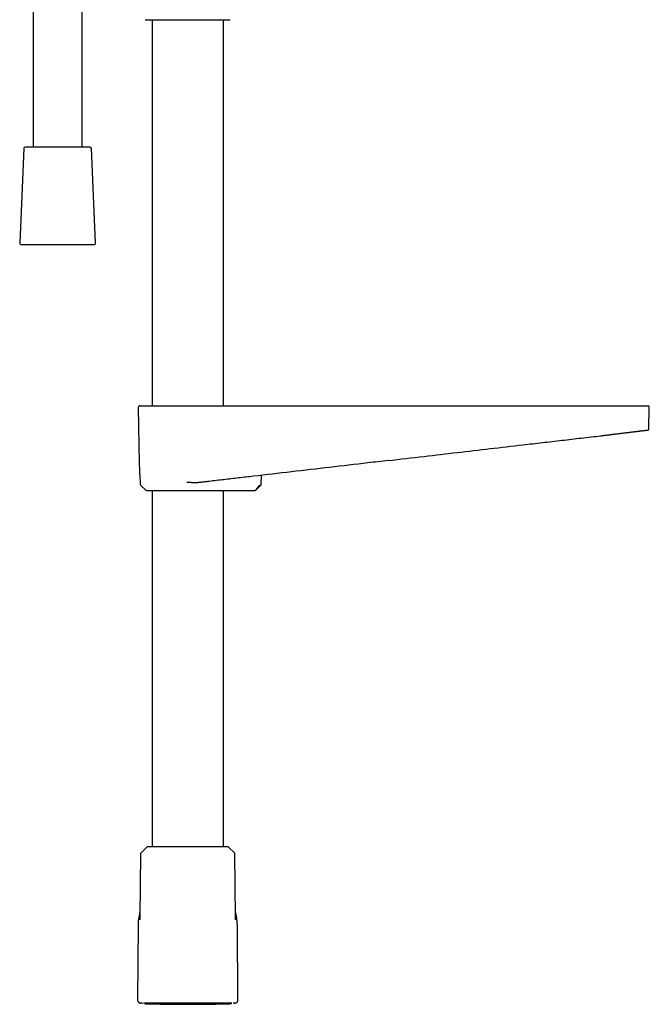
# Model space of a CAD drawing. Header units: millimetres. Extents: x 8 to 849, y 12 to 2010.
# Tile 62 of 111: x 402 to 595, y 1244 to 1546. Entities that reach past the tile are written whole.
import ezdxf

# ---------------------------------------------------------------- set-up
doc = ezdxf.new("R2010")
doc.units = ezdxf.units.MM

msp = doc.modelspace()

# ---------------------------------------------------------------- linework, layer by layer
at = {"color": 7, "linetype": 'Continuous', "lineweight": 30}
for p, q in [((406.07, 1556.92), (406.07, 1507.3)), ((421.07, 1507.3), (421.07, 1554.53)), ((440.71, 1546.33), (466.33, 1546.33)), ((442.57, 1546.33), (442.57, 1427.8)), ((464.47, 1427.8), (464.47, 1546.33)), ((403.2, 1506.82), (401.94, 1477.82)), ((416.62, 1507.3), (403.7, 1507.3)), ((423.44, 1507.3), (416.62, 1507.3)), ((425.2, 1477.82), (423.94, 1506.82)), ((402.44, 1477.3), (424.7, 1477.3)), ((438.33, 1427.29), (438.63, 1410.29)), ((595.09, 1420.81), (595.21, 1427.29)), ((594.43, 1420.3), (594.58, 1420.3)), ((515.1, 1410.98), (515.1, 1410.98)), ((438.93, 1404.25), (438.94, 1403.7)), ((438.93, 1404.22), (438.93, 1404.24)), ((476.1, 1403.7), (476.17, 1406.43)), ((439.09, 1403.35), (440.53, 1401.94)), ((442.57, 1401.8), (442.57, 1292.3)), ((464.47, 1292.3), (464.47, 1401.8)), ((464.62, 1401.8), (464.62, 1401.76)), ((464.63, 1401.76), (465.93, 1401.8)), ((466.95, 1401.8), (474.13, 1401.8)), ((475.43, 1403.35), (474.4, 1401.94)), ((474.5, 1401.94), (475.96, 1403.36)), ((440.86, 1292.12), (439.2, 1290.47)), ((465.75, 1292.3), (441.28, 1292.3)), ((467.84, 1290.47), (466.18, 1292.12)), ((439.02, 1290.05), (438.85, 1270.92)), ((468.19, 1270.92), (468.02, 1290.05)), ((438.29, 1268.2), (438.09, 1245.27)), ((468.95, 1245.27), (468.75, 1268.2)), ((439.53, 1244.25), (439.06, 1244.26)), ((440.07, 1244.27), (439.98, 1244.27)), ((442.1, 1244.11), (442.64, 1244.11)), ((467.06, 1244.27), (466.97, 1244.27)), ((467.46, 1244.25), (467.51, 1244.25)), ((467.98, 1244.26), (467.51, 1244.25))]:
    msp.add_line(p, q, dxfattribs=at)
at = {"color": 7, "linetype": 'Continuous', "lineweight": 30, "flags": 128}
for points in [[(474.4, 1401.94), (474.4, 1401.94), (474.4, 1401.94), (474.4, 1401.94), (474.4, 1401.94), (474.4, 1401.94), (474.4, 1401.94), (474.4, 1401.94), (474.4, 1401.94), (474.4, 1401.94), (474.4, 1401.94), (474.4, 1401.94), (474.4, 1401.94), (474.41, 1401.94), (474.43, 1401.94), (474.44, 1401.94), (474.47, 1401.94), (474.49, 1401.94), (474.5, 1401.94), (474.5, 1401.94)], [(439.53, 1244.25), (439.59, 1244.25), (439.61, 1244.26)], [(440.04, 1244.28), (440.03, 1244.27), (439.98, 1244.27)], [(467, 1244.28), (467, 1244.27), (467.06, 1244.27)]]:
    msp.add_lwpolyline(points, dxfattribs=at)
at = {"color": 7, "linetype": 'Continuous', "lineweight": 30}
for centre, radius, start, end in [((440.71, 1546.63), 0.3, 225, 270), ((466.33, 1546.63), 0.3, 270, 315), ((403.7, 1506.8), 0.5, 90, 177.5187), ((423.44, 1506.8), 0.5, 2.4813, 90), ((402.44, 1477.8), 0.5, 177.5187, 270), ((424.7, 1477.8), 0.5, 270, 2.4813), ((438.83, 1427.3), 0.5, 90, 181), ((594.71, 1427.3), 0.5, 359, 90), ((439.44, 1403.71), 0.5, 181, 225.5), ((440.88, 1402.3), 0.5, 225.5, 270), ((441.28, 1291.7), 0.6, 90, 134.75), ((465.75, 1291.7), 0.6, 45.25, 90), ((439.62, 1290.04), 0.6, 134.75, 179.5), ((467.42, 1290.04), 0.6, 0.5, 45.25)]:
    msp.add_arc(centre, radius, start, end, dxfattribs=at)
msp.add_ellipse((464.63, 1402.16), major_axis=(0, 0.4), ratio=0.707111, start_param=3.12399, end_param=3.530745, dxfattribs=at)
for points, knots in [([(438.83, 1427.8), (438.83, 1427.8), (438.83, 1427.8), (438.86, 1427.8), (438.92, 1427.8), (439, 1427.8), (439.03, 1427.8)], [0, 0, 0, 0, 0.1428478, 0.428548, 0.7142623, 1, 1, 1, 1]), ([(439.03, 1427.8), (439.04, 1427.8), (439.04, 1427.8), (439.08, 1427.8), (439.13, 1427.8), (439.2, 1427.8), (439.28, 1427.8), (439.37, 1427.8), (439.48, 1427.8), (439.58, 1427.8), (439.7, 1427.8), (439.82, 1427.8), (439.96, 1427.8), (440.14, 1427.8), (440.36, 1427.8), (440.64, 1427.8), (440.95, 1427.8), (441.28, 1427.8), (441.64, 1427.8), (442.02, 1427.8), (442.42, 1427.8), (442.85, 1427.8), (443.29, 1427.8), (443.76, 1427.8), (444.26, 1427.8), (444.77, 1427.8), (445.3, 1427.8), (445.8, 1427.8), (446.27, 1427.8), (446.71, 1427.8), (447.16, 1427.8), (447.61, 1427.8), (448.08, 1427.8), (448.56, 1427.8), (449.04, 1427.8), (449.53, 1427.8), (450.03, 1427.8), (450.52, 1427.8), (451.04, 1427.8), (451.58, 1427.8), (452.15, 1427.8), (452.72, 1427.8), (453.1, 1427.8), (453.29, 1427.8)], [0, 0, 0, 0, 0.0218438, 0.0436481, 0.0654374, 0.0872363, 0.1090693, 0.1317333, 0.1498574, 0.1679613, 0.1860588, 0.2041642, 0.2222915, 0.2404547, 0.2692643, 0.2980094, 0.3267462, 0.355531, 0.3846868, 0.4135136, 0.4423036, 0.4711137, 0.5000004, 0.529395, 0.5587207, 0.5880372, 0.6174043, 0.6465181, 0.6691271, 0.6917074, 0.7142863, 0.7368912, 0.7595493, 0.7826443, 0.8056939, 0.8287272, 0.8517732, 0.8748608, 0.8971702, 0.9228778, 0.9485585, 0.9742525, 1, 1, 1, 1]), ([(453.29, 1427.8), (457.24, 1427.8), (465.14, 1427.8), (476.99, 1427.8), (488.84, 1427.8), (500.69, 1427.8), (512.54, 1427.8), (524.16, 1427.8), (535.56, 1427.8), (546.73, 1427.8), (557.9, 1427.8), (569.08, 1427.8), (576.52, 1427.8), (580.25, 1427.8)], [0, 0, 0, 0, 0.093339, 0.186675, 0.280007, 0.373338, 0.466668, 0.559998, 0.647994, 0.735992, 0.823992, 0.911994, 1, 1, 1, 1]), ([(580.25, 1427.8), (580.41, 1427.8), (580.73, 1427.8), (581.22, 1427.8), (581.7, 1427.8), (582.18, 1427.8), (582.67, 1427.8), (583.12, 1427.8), (583.55, 1427.8), (583.94, 1427.8), (584.32, 1427.8), (584.7, 1427.8), (585.08, 1427.8), (585.53, 1427.8), (586.05, 1427.8), (586.63, 1427.8), (587.19, 1427.8), (587.74, 1427.8), (588.28, 1427.8), (588.8, 1427.8), (589.3, 1427.8), (589.78, 1427.8), (590.25, 1427.8), (590.7, 1427.8), (591.13, 1427.8), (591.54, 1427.8), (591.92, 1427.8), (592.25, 1427.8), (592.54, 1427.8), (592.79, 1427.8), (593.02, 1427.8), (593.23, 1427.8), (593.43, 1427.8), (593.62, 1427.8), (593.79, 1427.8), (593.94, 1427.8), (594.07, 1427.8), (594.19, 1427.8), (594.29, 1427.8), (594.38, 1427.8), (594.44, 1427.8), (594.49, 1427.8), (594.5, 1427.8), (594.51, 1427.8)], [0, 0, 0, 0, 0.0218438, 0.0436481, 0.0654374, 0.0872363, 0.1090693, 0.1317333, 0.1498574, 0.1679613, 0.1860588, 0.2041642, 0.2222915, 0.2404547, 0.2692643, 0.2980094, 0.3267462, 0.355531, 0.3846868, 0.4135136, 0.4423036, 0.4711137, 0.5000004, 0.529395, 0.5587207, 0.5880372, 0.6174043, 0.6465181, 0.6691271, 0.6917074, 0.7142863, 0.7368912, 0.7595493, 0.7826443, 0.8056939, 0.8287272, 0.8517732, 0.8748608, 0.8971702, 0.9228778, 0.9485585, 0.9742525, 1, 1, 1, 1]), ([(594.51, 1427.8), (594.54, 1427.8), (594.61, 1427.8), (594.68, 1427.8), (594.71, 1427.8), (594.7, 1427.8), (594.7, 1427.8)], [0, 0, 0, 0, 0.285738, 0.571452, 0.857152, 1, 1, 1, 1]), ([(580.31, 1418.58), (580.43, 1418.6), (580.67, 1418.63), (581.06, 1418.67), (581.47, 1418.72), (581.91, 1418.78), (582.37, 1418.83), (582.85, 1418.89), (583.26, 1418.94), (583.6, 1418.98), (583.84, 1419.01), (584.08, 1419.04), (584.27, 1419.06), (584.37, 1419.08), (584.39, 1419.08)], [0, 0, 0, 0, 0.0864779, 0.1793514, 0.2786032, 0.3842138, 0.4961607, 0.6144169, 0.7389504, 0.8009467, 0.8636614, 0.9240074, 0.9819891, 1, 1, 1, 1]), ([(584.39, 1419.08), (584.46, 1419.09), (584.72, 1419.12), (585.16, 1419.17), (585.73, 1419.24), (586.29, 1419.31), (586.84, 1419.38), (587.39, 1419.44), (587.92, 1419.51), (588.44, 1419.57), (588.94, 1419.63), (589.41, 1419.69), (589.88, 1419.74), (590.32, 1419.8), (590.75, 1419.85), (591.16, 1419.9), (591.55, 1419.95), (591.92, 1419.99), (592.27, 1420.03), (592.59, 1420.07), (592.88, 1420.11), (593.15, 1420.14), (593.39, 1420.17), (593.59, 1420.19), (593.77, 1420.21), (593.92, 1420.23), (594.05, 1420.25), (594.17, 1420.26), (594.26, 1420.27), (594.33, 1420.28), (594.39, 1420.29), (594.44, 1420.3), (594.47, 1420.3), (594.49, 1420.3), (594.5, 1420.31)], [0, 0, 0, 0, 0.011444, 0.045512, 0.079331, 0.113818, 0.148605, 0.183652, 0.218859, 0.254127, 0.288731, 0.323271, 0.357763, 0.392226, 0.427367, 0.46259, 0.497851, 0.533096, 0.568272, 0.602716, 0.637163, 0.671781, 0.706735, 0.736756, 0.767068, 0.797326, 0.827147, 0.856149, 0.883953, 0.908828, 0.932583, 0.955505, 0.977883, 1, 1, 1, 1]), ([(594.58, 1420.3), (594.58, 1420.3), (594.58, 1420.3), (594.57, 1420.3), (594.56, 1420.3)], [0, 0, 0, 0, 0.0909019, 1, 1, 1, 1]), ([(594.57, 1420.3), (594.57, 1420.3), (594.58, 1420.3), (594.59, 1420.3), (594.6, 1420.3), (594.62, 1420.3), (594.63, 1420.3), (594.64, 1420.3), (594.65, 1420.3), (594.67, 1420.3), (594.68, 1420.3), (594.69, 1420.3), (594.69, 1420.31), (594.7, 1420.31), (594.71, 1420.31), (594.72, 1420.31), (594.74, 1420.32), (594.75, 1420.32), (594.78, 1420.33), (594.8, 1420.34), (594.82, 1420.35), (594.85, 1420.36), (594.87, 1420.38), (594.89, 1420.39), (594.92, 1420.41), (594.95, 1420.44), (594.98, 1420.47), (595.01, 1420.51), (595.04, 1420.57), (595.07, 1420.64), (595.09, 1420.72), (595.09, 1420.78), (595.09, 1420.81)], [0, 0, 0, 0, 0.023125, 0.118428, 0.209378, 0.295975, 0.378219, 0.454757, 0.527097, 0.595238, 0.659181, 0.698454, 0.735957, 0.77169, 0.804813, 0.83425, 0.860014, 0.882126, 0.898508, 0.912166, 0.923172, 0.931672, 0.937981, 0.940545, 0.94333, 0.949818, 0.954725, 0.960843, 0.968593, 0.977879, 0.988456, 1, 1, 1, 1]), ([(515.05, 1410.97), (518.73, 1411.4), (525.78, 1412.22), (536.2, 1413.44), (546.32, 1414.62), (555.06, 1415.64), (562.41, 1416.49), (568.37, 1417.19), (574.34, 1417.88), (578.32, 1418.35), (580.31, 1418.58)], [0, 0, 0, 0, 0.168906, 0.32404, 0.479173, 0.634307, 0.725724, 0.81714, 0.908558, 1, 1, 1, 1]), ([(438.63, 1410.29), (438.65, 1409.28), (438.67, 1408.15), (438.75, 1407.01), (438.75, 1406.89)], [0, 0, 0, 0, 0.8937046, 1, 1, 1, 1]), ([(515.1, 1410.98), (513.02, 1410.73), (507.02, 1410.03), (497.12, 1408.88), (485.39, 1407.51), (477.57, 1406.6), (473.66, 1406.14)], [0, 0, 0, 0, 0.150953, 0.433969, 0.716984, 1, 1, 1, 1]), ([(438.75, 1406.88), (438.77, 1406.47), (438.82, 1405.59), (438.89, 1404.72), (438.93, 1404.25)], [0, 0, 0, 0, 0.463335, 1, 1, 1, 1]), ([(457.06, 1404.21), (456.9, 1404.19), (456.57, 1404.16), (456.08, 1404.14), (455.73, 1404.14), (455.53, 1404.14), (455.48, 1404.14), (455.42, 1404.14), (455.36, 1404.14), (455.3, 1404.14), (455.25, 1404.15), (455.15, 1404.15), (455.02, 1404.15), (454.83, 1404.16), (454.59, 1404.18), (454.32, 1404.19), (454.01, 1404.21), (453.66, 1404.24), (453.42, 1404.25), (453.29, 1404.26)], [0, 0, 0, 0, 0.12759, 0.264622, 0.393219, 0.408129, 0.423136, 0.438239, 0.453439, 0.468736, 0.48413, 0.499621, 0.540525, 0.591618, 0.652902, 0.724381, 0.806056, 0.897929, 1, 1, 1, 1]), ([(460.12, 1404.56), (459.95, 1404.54), (459.63, 1404.51), (459.13, 1404.45), (458.63, 1404.39), (458.11, 1404.33), (457.59, 1404.27), (457.23, 1404.23), (457.06, 1404.21)], [0, 0, 0, 0, 0.165607, 0.331271, 0.496878, 0.664566, 0.832312, 1, 1, 1, 1]), ([(473.66, 1406.14), (472.16, 1405.97), (469.15, 1405.62), (464.63, 1405.09), (461.62, 1404.74), (460.12, 1404.56)], [0, 0, 0, 0, 0.3333315, 0.666667, 1, 1, 1, 1]), ([(475.94, 1403.36), (475.97, 1403.38), (476.01, 1403.43), (476.06, 1403.52), (476.09, 1403.61), (476.09, 1403.67), (476.09, 1403.7)], [0, 0, 0, 0, 0.247566, 0.50002, 0.752462, 1, 1, 1, 1]), ([(440.88, 1401.8), (440.88, 1401.8), (440.88, 1401.8), (440.89, 1401.8), (440.91, 1401.8), (440.95, 1401.8), (441, 1401.8), (441.06, 1401.8), (441.13, 1401.8), (441.23, 1401.8), (441.34, 1401.8), (441.48, 1401.8), (441.64, 1401.8), (441.82, 1401.8), (442.01, 1401.8), (442.22, 1401.8), (442.47, 1401.8), (442.75, 1401.8), (443.07, 1401.8), (443.41, 1401.8), (443.78, 1401.8), (444.17, 1401.8), (444.56, 1401.8), (444.94, 1401.8), (445.32, 1401.8), (445.72, 1401.8), (446.12, 1401.8), (446.54, 1401.8), (446.97, 1401.8), (447.38, 1401.8), (447.78, 1401.8), (448.17, 1401.8), (448.56, 1401.8), (448.95, 1401.8), (449.35, 1401.8), (449.76, 1401.8), (450.17, 1401.8), (450.59, 1401.8), (451.03, 1401.8), (451.48, 1401.8), (451.93, 1401.8), (452.39, 1401.8), (452.84, 1401.8), (453.3, 1401.8), (453.75, 1401.8), (454.18, 1401.8), (454.6, 1401.8), (455.01, 1401.8), (455.43, 1401.8), (455.84, 1401.8), (456.25, 1401.8), (456.65, 1401.8), (457.11, 1401.8), (457.62, 1401.8), (458.17, 1401.8), (458.71, 1401.8), (459.24, 1401.8), (459.75, 1401.8), (460.26, 1401.8), (460.75, 1401.8), (461.23, 1401.8), (461.7, 1401.8), (462.14, 1401.8), (462.56, 1401.8), (462.93, 1401.8), (463.25, 1401.8), (463.52, 1401.8), (463.78, 1401.8), (464.03, 1401.8), (464.26, 1401.8), (464.49, 1401.8), (464.7, 1401.8), (464.93, 1401.8), (465.17, 1401.8), (465.41, 1401.8), (465.61, 1401.8), (465.79, 1401.8), (465.88, 1401.8), (465.92, 1401.8)], [0, 0, 0, 0, 0.004293, 0.015051, 0.025789, 0.036517, 0.047246, 0.057986, 0.068749, 0.079546, 0.092683, 0.105772, 0.118833, 0.131885, 0.144948, 0.158042, 0.171185, 0.187115, 0.202976, 0.218804, 0.234633, 0.250499, 0.266436, 0.280095, 0.293701, 0.307274, 0.320838, 0.334413, 0.348023, 0.361689, 0.373187, 0.384647, 0.396081, 0.407503, 0.418925, 0.430362, 0.441826, 0.45333, 0.465659, 0.477949, 0.490215, 0.502474, 0.514743, 0.527037, 0.539372, 0.550631, 0.561854, 0.573053, 0.58424, 0.595428, 0.606629, 0.617857, 0.629121, 0.644911, 0.660635, 0.676326, 0.692019, 0.707747, 0.723545, 0.739545, 0.755476, 0.771373, 0.787271, 0.803207, 0.819215, 0.830912, 0.842568, 0.854197, 0.865814, 0.877431, 0.889064, 0.900724, 0.912427, 0.929987, 0.947477, 0.964944, 0.982436, 1, 1, 1, 1]), ([(465.92, 1401.8), (465.95, 1401.8), (466.01, 1401.8), (466.13, 1401.8), (466.29, 1401.8), (466.48, 1401.8), (466.7, 1401.8), (466.87, 1401.8), (466.95, 1401.8)], [0, 0, 0, 0, 0.166442, 0.332414, 0.499463, 0.666063, 0.832383, 1, 1, 1, 1]), ([(474.13, 1401.8), (474.13, 1401.8), (474.14, 1401.8), (474.15, 1401.8), (474.15, 1401.8), (474.15, 1401.8)], [0, 0, 0, 0, 0.429718, 0.8492638, 1, 1, 1, 1]), ([(474.15, 1401.8), (474.17, 1401.8), (474.23, 1401.8), (474.32, 1401.82), (474.42, 1401.86), (474.47, 1401.91), (474.5, 1401.94)], [0, 0, 0, 0, 0.202548, 0.440077, 0.70796, 1, 1, 1, 1]), ([(475.43, 1403.35), (475.43, 1403.35), (475.44, 1403.35), (475.45, 1403.35), (475.47, 1403.35), (475.51, 1403.35), (475.56, 1403.35), (475.63, 1403.35), (475.68, 1403.36), (475.72, 1403.36), (475.74, 1403.36), (475.76, 1403.36), (475.78, 1403.36), (475.8, 1403.36), (475.81, 1403.36), (475.83, 1403.36), (475.85, 1403.36), (475.88, 1403.36), (475.92, 1403.36), (475.94, 1403.36), (475.94, 1403.36), (475.94, 1403.36)], [0, 0, 0, 0, 0.0011114, 0.0102795, 0.0360627, 0.0771917, 0.1334457, 0.2141038, 0.3131193, 0.3420646, 0.3722525, 0.4036817, 0.436351, 0.4702605, 0.5054104, 0.5214762, 0.570959, 0.6507879, 0.7471239, 0.8672885, 1, 1, 1, 1]), ([(438.86, 1272.19), (438.85, 1272.16), (438.78, 1271.92), (438.67, 1271.45), (438.53, 1270.8), (438.43, 1270.15), (438.35, 1269.51), (438.3, 1268.85), (438.3, 1268.42), (438.29, 1268.2)], [0, 0, 0, 0, 0.024242, 0.188889, 0.353503, 0.51515, 0.676776, 0.838389, 1, 1, 1, 1]), ([(438.85, 1270.94), (438.85, 1270.92), (438.85, 1270.89), (438.85, 1270.84), (438.85, 1270.81), (438.85, 1270.78), (438.85, 1270.75), (438.85, 1270.71), (438.85, 1270.63), (438.84, 1270.54), (438.84, 1270.44), (438.84, 1270.37), (438.84, 1270.32), (438.84, 1270.26), (438.84, 1270.21), (438.83, 1270.15), (438.83, 1270.09), (438.83, 1270.03), (438.83, 1269.99), (438.83, 1269.95), (438.82, 1269.92), (438.82, 1269.89), (438.82, 1269.86), (438.82, 1269.84), (438.82, 1269.84), (438.82, 1269.84)], [0, 0, 0, 0, 0.040167, 0.079352, 0.106418, 0.124157, 0.141357, 0.176166, 0.213209, 0.286637, 0.362978, 0.397147, 0.431756, 0.469754, 0.511818, 0.558159, 0.608999, 0.660618, 0.704787, 0.74611, 0.789587, 0.838963, 0.892574, 0.959098, 1, 1, 1, 1]), ([(468.75, 1268.2), (468.74, 1268.42), (468.73, 1268.87), (468.68, 1269.54), (468.6, 1270.2), (468.49, 1270.86), (468.35, 1271.51), (468.25, 1271.96), (468.18, 1272.18), (468.18, 1272.19)], [0, 0, 0, 0, 0.165559, 0.331065, 0.496483, 0.661772, 0.826881, 0.988818, 1, 1, 1, 1]), ([(468.22, 1269.84), (468.22, 1269.84), (468.22, 1269.84), (468.22, 1269.85), (468.22, 1269.87), (468.21, 1269.89), (468.21, 1269.92), (468.21, 1269.94), (468.21, 1269.97), (468.21, 1270.01), (468.21, 1270.06), (468.21, 1270.12), (468.2, 1270.19), (468.2, 1270.25), (468.2, 1270.33), (468.2, 1270.43), (468.19, 1270.54), (468.19, 1270.65), (468.19, 1270.73), (468.19, 1270.77), (468.19, 1270.79), (468.19, 1270.81), (468.19, 1270.85), (468.19, 1270.89), (468.19, 1270.92), (468.19, 1270.93)], [0, 0, 0, 0, 0.001867, 0.062515, 0.129555, 0.171205, 0.209357, 0.243933, 0.275398, 0.310659, 0.363872, 0.422591, 0.476078, 0.524051, 0.566813, 0.641981, 0.716732, 0.788484, 0.851298, 0.866945, 0.882429, 0.900339, 0.927315, 0.964001, 1, 1, 1, 1]), ([(438.09, 1245.27), (438.09, 1245.22), (438.09, 1245.14), (438.12, 1245.01), (438.17, 1244.87), (438.25, 1244.72), (438.37, 1244.57), (438.51, 1244.44), (438.65, 1244.36), (438.77, 1244.31), (438.87, 1244.28), (438.96, 1244.27), (439.03, 1244.26), (439.06, 1244.26)], [0, 0, 0, 0, 0.085616, 0.169707, 0.252823, 0.376393, 0.499476, 0.622597, 0.7463, 0.808701, 0.871631, 0.935307, 1, 1, 1, 1]), ([(466.97, 1244.27), (466.96, 1244.27), (466.94, 1244.28), (466.88, 1244.28), (466.79, 1244.28), (466.66, 1244.28), (466.51, 1244.28), (466.33, 1244.28), (466.11, 1244.28), (465.9, 1244.28), (465.72, 1244.28), (465.61, 1244.27), (465.55, 1244.27), (465.55, 1244.27), (465.55, 1244.27), (465.55, 1244.27), (465.55, 1244.27), (465.54, 1244.27), (465.53, 1244.27), (465.51, 1244.27), (465.48, 1244.27), (465.44, 1244.27), (465.38, 1244.27), (465.3, 1244.27), (465.21, 1244.27), (465.11, 1244.27), (464.99, 1244.27), (464.85, 1244.27), (464.69, 1244.27), (464.5, 1244.27), (464.33, 1244.27), (464.22, 1244.27), (464.15, 1244.27), (464.08, 1244.27), (464.01, 1244.27), (463.95, 1244.27), (463.82, 1244.27), (463.61, 1244.27), (463.33, 1244.27), (463.05, 1244.27), (462.79, 1244.27), (462.56, 1244.28), (462.35, 1244.28), (462.19, 1244.28), (462.08, 1244.28), (462.02, 1244.28), (461.96, 1244.28), (461.9, 1244.28), (461.83, 1244.28), (461.74, 1244.28), (461.56, 1244.28), (461.32, 1244.28), (461.02, 1244.28), (460.75, 1244.28), (460.49, 1244.28), (460.25, 1244.28), (460.03, 1244.28), (459.83, 1244.28), (459.66, 1244.28), (459.51, 1244.28), (459.39, 1244.28), (459.27, 1244.28), (459.15, 1244.28), (459, 1244.28), (458.84, 1244.28), (458.61, 1244.28), (458.31, 1244.28), (457.93, 1244.28), (457.53, 1244.28), (457.18, 1244.28), (456.88, 1244.28), (456.65, 1244.28), (456.39, 1244.28), (456.13, 1244.28), (455.87, 1244.28), (455.58, 1244.28), (455.25, 1244.28), (454.91, 1244.28), (454.58, 1244.28), (454.28, 1244.28), (454, 1244.28), (453.75, 1244.28), (453.5, 1244.28), (453.23, 1244.28), (452.93, 1244.28), (452.61, 1244.28), (452.26, 1244.28), (451.89, 1244.28), (451.49, 1244.28), (451.07, 1244.28), (450.67, 1244.28), (450.31, 1244.28), (450.01, 1244.28), (449.72, 1244.28), (449.45, 1244.28), (449.21, 1244.28), (448.99, 1244.28), (448.79, 1244.28), (448.6, 1244.28), (448.42, 1244.28), (448.21, 1244.28), (447.97, 1244.28), (447.7, 1244.28), (447.4, 1244.28), (447.13, 1244.28), (446.9, 1244.28), (446.7, 1244.28), (446.5, 1244.28), (446.32, 1244.28), (446.15, 1244.28), (445.98, 1244.28), (445.7, 1244.28), (445.33, 1244.28), (444.86, 1244.28), (444.43, 1244.28), (444.01, 1244.27), (443.6, 1244.27), (443.2, 1244.27), (442.81, 1244.27), (442.43, 1244.27), (442.08, 1244.27), (441.75, 1244.27), (441.46, 1244.27), (441.19, 1244.27), (440.96, 1244.27), (440.76, 1244.28), (440.59, 1244.28), (440.44, 1244.28), (440.34, 1244.28), (440.29, 1244.28), (440.26, 1244.28), (440.24, 1244.28), (440.21, 1244.28), (440.19, 1244.28), (440.17, 1244.28), (440.14, 1244.28), (440.11, 1244.28), (440.08, 1244.27), (440.08, 1244.27), (440.07, 1244.27)], [0, 0, 0, 0, 0.0157991, 0.0315389, 0.0472292, 0.0628788, 0.0784958, 0.0940873, 0.10966, 0.1252203, 0.1339313, 0.1426414, 0.1428927, 0.1430057, 0.1430219, 0.1430669, 0.1431703, 0.143429, 0.1441266, 0.1450049, 0.1461241, 0.1486159, 0.1518221, 0.155743, 0.1600847, 0.1650597, 0.1706687, 0.1769126, 0.1837925, 0.192097, 0.2011758, 0.2036821, 0.2062418, 0.208855, 0.2115219, 0.2142424, 0.2161094, 0.2268461, 0.2369979, 0.2465639, 0.2555361, 0.262687, 0.2693892, 0.2756456, 0.2776525, 0.2796091, 0.2815156, 0.2833721, 0.2851785, 0.2878485, 0.2917192, 0.3009378, 0.3095061, 0.3174275, 0.3247045, 0.3313387, 0.3373315, 0.3426834, 0.3473947, 0.3514654, 0.3548954, 0.3571406, 0.3605489, 0.3646923, 0.368948, 0.3733164, 0.3825043, 0.3921454, 0.4022392, 0.4127856, 0.4184905, 0.4243194, 0.4304306, 0.4370766, 0.4434782, 0.4496352, 0.4585852, 0.4669622, 0.4747664, 0.4819982, 0.4886578, 0.4947458, 0.5002626, 0.5068091, 0.5139665, 0.5217354, 0.530116, 0.5391079, 0.5487098, 0.5589198, 0.5697349, 0.5777535, 0.5853948, 0.5925548, 0.5992337, 0.605432, 0.6110522, 0.61621, 0.6209062, 0.6251417, 0.6306607, 0.6369731, 0.6440807, 0.6519854, 0.6606882, 0.6659225, 0.6714083, 0.6771456, 0.6822735, 0.6870898, 0.6918681, 0.6966078, 0.711167, 0.7253386, 0.7391153, 0.7524927, 0.7672433, 0.7815274, 0.7968016, 0.8124596, 0.8279561, 0.843268, 0.858639, 0.8742597, 0.888482, 0.9027851, 0.9169251, 0.9309001, 0.9447041, 0.948313, 0.9517545, 0.9553976, 0.959242, 0.9632875, 0.9675338, 0.9719805, 0.980652, 0.989993, 1, 1, 1, 1]), ([(440.23, 1244.28), (440.24, 1244.26), (440.26, 1244.23), (440.31, 1244.18), (440.37, 1244.14), (440.45, 1244.1), (440.53, 1244.08), (440.59, 1244.07), (440.62, 1244.07)], [0, 0, 0, 0, 0.1282663, 0.2771565, 0.4387809, 0.6131338, 0.800209, 1, 1, 1, 1]), ([(440.23, 1244.28), (440.24, 1244.26), (440.26, 1244.23), (440.31, 1244.18), (440.37, 1244.14), (440.45, 1244.1), (440.53, 1244.08), (440.59, 1244.07), (440.62, 1244.07)], [0, 0, 0, 0, 0.1282663, 0.2771565, 0.4387809, 0.6131338, 0.800209, 1, 1, 1, 1]), ([(440.62, 1244.07), (442.06, 1244.04), (444.92, 1243.97), (449.22, 1243.92), (453.52, 1243.9), (457.82, 1243.92), (462.12, 1243.97), (464.98, 1244.04), (466.42, 1244.07)], [0, 0, 0, 0, 0.166666, 0.333332, 0.499997, 0.666663, 0.833331, 1, 1, 1, 1]), ([(464.99, 1244.11), (464.89, 1244.1), (464.68, 1244.1), (463.68, 1244.08), (462.24, 1244.07), (460.35, 1244.05), (458.12, 1244.03), (455.68, 1244.02), (453.14, 1244.01), (450.62, 1244.02), (448.25, 1244.03), (445.42, 1244.06), (443.22, 1244.09), (442.14, 1244.1), (441.79, 1244.11), (441.78, 1244.11), (441.77, 1244.11), (441.77, 1244.11), (441.77, 1244.11), (441.87, 1244.11), (441.91, 1244.11), (441.95, 1244.11)], [0, 0, 0, 0, 0.072264, 0.144299, 0.216417, 0.288943, 0.361322, 0.433425, 0.50535, 0.577281, 0.649413, 0.721579, 0.86265, 0.955314, 0.958364, 0.95916, 0.959375, 0.959438, 0.959471, 0.96533, 1, 1, 1, 1]), ([(442.64, 1244.11), (443.02, 1244.11), (443.86, 1244.12), (446.64, 1244.12), (449.42, 1244.12), (451.9, 1244.12), (454.45, 1244.12), (456.95, 1244.12), (459.28, 1244.12), (461.35, 1244.12), (463.04, 1244.11), (464.23, 1244.11), (464.92, 1244.11), (464.94, 1244.11), (464.95, 1244.11)], [0, 0, 0, 0, 0.107234, 0.241265, 0.319108, 0.39704, 0.474819, 0.552418, 0.63017, 0.70816, 0.786519, 0.864534, 0.942313, 1, 1, 1, 1]), ([(466.42, 1244.07), (466.45, 1244.07), (466.51, 1244.08), (466.59, 1244.1), (466.66, 1244.14), (466.72, 1244.18), (466.77, 1244.23), (466.8, 1244.27), (466.81, 1244.28)], [0, 0, 0, 0, 0.199667, 0.386627, 0.560871, 0.722396, 0.871194, 1, 1, 1, 1]), ([(466.42, 1244.07), (466.45, 1244.07), (466.51, 1244.08), (466.59, 1244.1), (466.66, 1244.14), (466.72, 1244.18), (466.77, 1244.23), (466.8, 1244.27), (466.81, 1244.28)], [0, 0, 0, 0, 0.199667, 0.386627, 0.560871, 0.722396, 0.871194, 1, 1, 1, 1]), ([(467.98, 1244.26), (468.02, 1244.26), (468.11, 1244.27), (468.23, 1244.3), (468.37, 1244.35), (468.52, 1244.44), (468.67, 1244.56), (468.79, 1244.71), (468.86, 1244.86), (468.91, 1244.98), (468.93, 1245.07), (468.94, 1245.17), (468.95, 1245.24), (468.95, 1245.27)], [0, 0, 0, 0, 0.08562, 0.1697131, 0.2528308, 0.3764014, 0.4994846, 0.6226057, 0.7463077, 0.8087076, 0.8716362, 0.9353098, 1, 1, 1, 1])]:
    msp.add_open_spline(points, degree=3, knots=knots, dxfattribs=at)
msp.add_open_spline([(474.13, 1401.8), (474.15, 1401.8), (474.2, 1401.8), (474.27, 1401.83), (474.34, 1401.87), (474.38, 1401.92), (474.4, 1401.94)], degree=3, dxfattribs=at)

doc.saveas('drawing.dxf')
